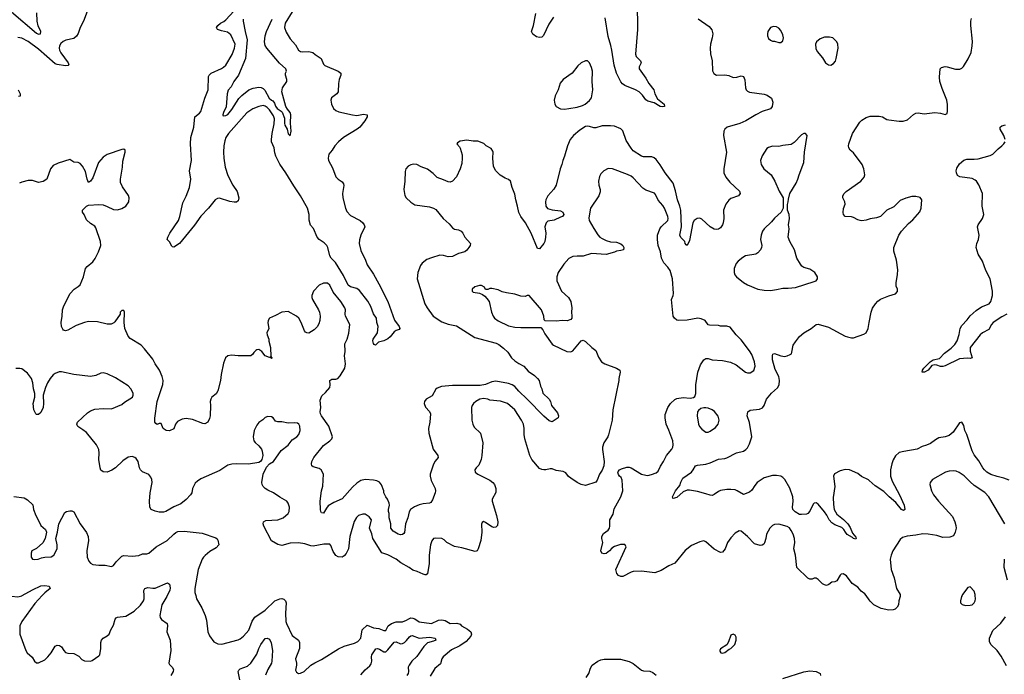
# Model space of a CAD drawing. Header units: inches. Extents: x 1694797 to 1849917, y 907313 to 1017959.
# Tile 148 of 256: x 1761828 to 1771300, y 919242 to 925545. Entities that reach past the tile are written whole.
import ezdxf

# ---------------------------------------------------------------- set-up
doc = ezdxf.new("R2010")
doc.units = ezdxf.units.IN
doc.header["$MEASUREMENT"] = 0
for name, color, linetype in [('B7961', 7, 'Continuous'), ('B7962', 7, 'Continuous'), ('B7971', 7, 'Continuous'), ('B7972', 7, 'Continuous')]:
    doc.layers.add(name, color=color, linetype=linetype)

msp = doc.modelspace()

# ---------------------------------------------------------------- linework, layer by layer
at = {"layer": 'B7961', "color": 5}
for points, elevation in [([(1761720.5, 920000), (1761750, 919993.8), (1761810, 919989.4), (1761850, 919998.5), (1761852.6, 920000)], 820), ([(1762043.9, 920000), (1761974.8, 919925.2), (1761848.9, 919750), (1761830.3, 919710), (1761830.4, 919630), (1761887.3, 919470), (1761901, 919450), (1761947.5, 919407.5), (1761971.3, 919370), (1761990, 919351.3), (1762010, 919351.3), (1762070, 919382.8), (1762099.3, 919410), (1762132.3, 919450), (1762170, 919514.8), (1762190, 919524), (1762210, 919520.7), (1762230, 919506.8), (1762251.9, 919471.9), (1762270, 919453.4), (1762290, 919446.7), (1762350, 919442.8), (1762395.5, 919415.5), (1762426.4, 919386.4), (1762450, 919373), (1762510, 919370.4), (1762524.7, 919375.3), (1762590, 919419.1), (1762599.5, 919430), (1762609.6, 919490), (1762609.7, 919550), (1762614.7, 919570), (1762629.8, 919590.2), (1762670, 919611.5), (1762690, 919628.9), (1762703.7, 919670), (1762730, 919717), (1762746.7, 919773.3), (1762754.7, 919785.3), (1762768.4, 919791.6), (1762850, 919801.3), (1762930, 919851.5), (1762990.6, 919909.4), (1763018.9, 919950), (1763026.4, 919970), (1763024.9, 920000)], 820), ([(1763248, 920000), (1763243.2, 919990), (1763196.5, 919910), (1763176.9, 919810), (1763178.9, 919790), (1763191.2, 919771.2), (1763246.4, 919730), (1763250.2, 919710), (1763242.7, 919650), (1763275, 919570), (1763282.3, 919470), (1763263.8, 919350), (1763270, 919336), (1763296, 919310), (1763306.8, 919290), (1763302.8, 919270), (1763282.8, 919230)], 820), ([(1763521.3, 920000), (1763528.5, 919970), (1763581.4, 919881.4), (1763613.1, 919810), (1763624.2, 919764.2), (1763638, 919650), (1763652.8, 919612.8), (1763694.4, 919554.4), (1763734.6, 919534.6), (1763773.7, 919533.7), (1763930, 919574.4), (1763950, 919584.4), (1763980.7, 919610), (1764032, 919668), (1764065.2, 919754.8), (1764090, 919791.6), (1764190, 919858.3), (1764282.7, 919950), (1764330, 919970.3), (1764350, 919972), (1764370, 919966), (1764386, 919950), (1764392.9, 919930), (1764384, 919830), (1764388.7, 919750), (1764394.9, 919730), (1764450, 919614.8), (1764511, 919570), (1764521, 919550), (1764519.1, 919490), (1764481, 919390), (1764491, 919350), (1764491.3, 919330), (1764482, 919282), (1764490, 919262), (1764510, 919251), (1764530, 919254), (1764564, 919270), (1764628.5, 919331.5), (1764665.9, 919354.1), (1764730, 919383.7), (1764893.9, 919486.1), (1764950, 919513.4), (1765050, 919543.1), (1765081.2, 919558.8), (1765110, 919590.5), (1765123.5, 919670), (1765170, 919714.9), (1765230, 919691.3), (1765283.9, 919683.9), (1765330, 919664.9), (1765350, 919663.7), (1765374.2, 919710), (1765403.5, 919730), (1765450, 919746.6), (1765510, 919746.7), (1765550, 919762), (1765570, 919777.4), (1765590, 919785.3), (1765610, 919783.9), (1765630, 919775.1), (1765670, 919747.8), (1765790, 919731.4), (1765857.1, 919762.9), (1765890, 919768.2), (1765921.8, 919761.8), (1765970, 919733), (1766034.4, 919734.4), (1766064.8, 919724.8), (1766079.3, 919710), (1766136.7, 919676.7), (1766167.2, 919650), (1766174.3, 919630), (1766169, 919610), (1766122.5, 919557.5), (1766063.5, 919516.5), (1765981.8, 919478.2), (1765900.3, 919410), (1765889, 919390), (1765875.6, 919344.4), (1765820.7, 919299.3), (1765776.4, 919223.6)], 840), ([(1770000, 919960.1), (1769970.4, 920000)], 840), ([(1763946.3, 919190), (1763930.7, 919269.3), (1763937, 919283), (1763950, 919296.1), (1764020, 919320), (1764050, 919349.1), (1764110, 919437), (1764127.6, 919490), (1764147.9, 919530), (1764190, 919586), (1764210, 919589), (1764230, 919579.5), (1764246.4, 919546.4), (1764261.3, 919470), (1764255, 919370), (1764249.6, 919350), (1764215.1, 919290), (1764193.3, 919233.3)], 820), ([(1765110, 919237.4), (1765150, 919285.2), (1765195.9, 919324.1), (1765210, 919343.8), (1765216.5, 919370), (1765211.6, 919410), (1765215.5, 919430), (1765253.9, 919486.1), (1765270, 919490.3), (1765290, 919483.5), (1765330, 919458.8), (1765350, 919459.7), (1765370, 919477.8), (1765430, 919552.8), (1765450, 919553.8), (1765490, 919534.4), (1765510, 919539), (1765530, 919549.5), (1765550, 919567.9), (1765576.5, 919603.5), (1765590, 919612.9), (1765604.2, 919615.8), (1765670, 919591.8), (1765770, 919599.8), (1765824.9, 919590), (1765832.4, 919570), (1765810, 919559.8), (1765750, 919544.5), (1765715, 919510), (1765647, 919413), (1765601.1, 919370), (1765573.4, 919330), (1765565.5, 919310), (1765568.4, 919270), (1765565.3, 919250), (1765553.4, 919230)], 820), ([(1767277.3, 919210), (1767303.7, 919250), (1767318, 919302), (1767336.5, 919330), (1767390, 919369.3), (1767417.8, 919382.2), (1767450, 919389.4), (1767607.5, 919387.5), (1767690, 919365), (1767730, 919347.2), (1767810, 919282.4), (1767830, 919276.4), (1767890, 919272.4), (1767919.2, 919259.2), (1767950, 919234.8)], 840), ([(1769170, 919202), (1769370, 919264.7), (1769430, 919275.9), (1769491.3, 919270), (1769527.3, 919250), (1769530.4, 919230)], 840)]:
    msp.add_lwpolyline(points, dxfattribs=dict(at, elevation=elevation))
at = {"layer": 'B7961', "color": 5, "elevation": 860}
msp.add_lwpolyline([(1768690, 919628), (1768670, 919618), (1768646.4, 919553.6), (1768630, 919526), (1768570, 919486), (1768562, 919470), (1768563.6, 919463.6), (1768574, 919450), (1768590, 919444.7), (1768610, 919452), (1768654.6, 919485.4), (1768670, 919492), (1768708, 919530), (1768722, 919570), (1768720.4, 919600.4), (1768710, 919618)], close=True, dxfattribs=at)
at = {"layer": 'B7962', "color": 5}
for points, elevation in [([(1767767.3, 925710), (1767772.3, 925450), (1767753, 925213), (1767759.6, 925190), (1767801.3, 925150), (1767806.4, 925130), (1767785.7, 925090), (1767788.7, 925070), (1767850, 924983), (1767879.6, 924930), (1767928.5, 924870), (1767939.5, 924830), (1767962.6, 924782.6), (1768027.3, 924730), (1768030, 924709.2), (1768010, 924705.1), (1767990.4, 924709.6), (1767930, 924743.5), (1767870, 924759.8), (1767850, 924772.6), (1767818.4, 924818.4), (1767787.9, 924850), (1767750.7, 924870.7), (1767648.3, 924910), (1767625.9, 924925.9), (1767610, 924947.1), (1767567.7, 925030), (1767546.2, 925106.2), (1767524.8, 925250), (1767515.8, 925295.8), (1767490, 925381.6), (1767461.5, 925561.5)], 780), ([(1761750, 925621.1), (1761990, 925415.3), (1762010, 925406.5), (1762026.8, 925410), (1762030.2, 925430), (1762006.7, 925486.7), (1761996.3, 925530), (1761992.3, 925610)], 760), ([(1762485.2, 925650), (1762440.7, 925530), (1762409.1, 925470), (1762390, 925412.7), (1762375.3, 925384.7), (1762350, 925363), (1762273, 925347), (1762245.7, 925334.3), (1762224.1, 925315.9), (1762210, 925292.3), (1762206.5, 925270), (1762210.2, 925250), (1762224.2, 925224.2), (1762294, 925130), (1762300.7, 925110), (1762295.1, 925104.9), (1762270, 925100.5), (1762190, 925113.6), (1762170, 925121.2), (1762010, 925261.3), (1761910, 925336.2), (1761850, 925368.2), (1761810, 925372.4)], 780), ([(1764450, 925618.7), (1764381.8, 925510), (1764375.6, 925470), (1764390, 925424.9), (1764430, 925360.5), (1764482.4, 925302.4), (1764510.5, 925250), (1764530, 925238.9), (1764550, 925234.3), (1764610, 925238.3), (1764648.9, 925228.9), (1764669.2, 925209.2), (1764710, 925185.3), (1764726.7, 925170), (1764750, 925116.3), (1764762.5, 925102.5), (1764890.8, 925050), (1764916.3, 925030), (1764916.4, 925010), (1764901.3, 924970), (1764894, 924930), (1764893, 924850), (1764877.3, 924830), (1764828.9, 924791.1), (1764820.4, 924770), (1764826.7, 924730), (1764846, 924690), (1764870, 924670.4), (1764898.2, 924658.2), (1765030, 924628.7), (1765070, 924623.7), (1765136.1, 924636.1), (1765171, 924630), (1765170.7, 924610), (1765147.7, 924570), (1765100.7, 924510), (1765074.8, 924490), (1764942, 924410), (1764893.4, 924370), (1764858.8, 924330), (1764834.8, 924290), (1764802.8, 924250), (1764796.3, 924210), (1764799.1, 924190), (1764836.9, 924116.9), (1764870.2, 924030.2), (1764890.2, 924010.2), (1764930, 923982.4), (1764943.6, 923963.6), (1764947.2, 923947.2), (1764934.7, 923870), (1764936.2, 923830), (1764962.9, 923730), (1764976.6, 923696.6), (1765010, 923659.6), (1765103, 923610), (1765128, 923590), (1765143, 923570), (1765147.7, 923550), (1765108.2, 923470), (1765095.3, 923424.7), (1765093.4, 923390), (1765110, 923322.8), (1765153.8, 923230), (1765170, 923184.9), (1765230, 923094.9), (1765282.5, 923002.5), (1765369.1, 922830), (1765432.6, 922652.6), (1765479.3, 922590), (1765484, 922570), (1765477.3, 922562.7), (1765448.5, 922551.5), (1765430, 922538), (1765392, 922490), (1765370, 922471.5), (1765330, 922452.8), (1765279.5, 922440.5), (1765250, 922412.7), (1765237.2, 922417.2), (1765230, 922428), (1765226.6, 922453.4), (1765229.6, 922470), (1765271.3, 922530), (1765275.8, 922590), (1765265.1, 922630), (1765261.3, 922670), (1765230, 922713.3), (1765204.7, 922784.7), (1765175.9, 922835.9), (1765097.5, 922937.5), (1765070, 922958), (1765010, 922973), (1764988.1, 922990), (1764942.7, 923082.7), (1764866.3, 923206.3), (1764823.4, 923250), (1764810.3, 923270), (1764792.7, 923350), (1764782.8, 923370), (1764756, 923396), (1764709, 923428.9), (1764690.3, 923450), (1764654.2, 923534.2), (1764625.3, 923565.3), (1764613.1, 923613.1), (1764613.6, 923670), (1764595.4, 923730), (1764530, 923848.6), (1764464.2, 923944.2), (1764388.3, 924070), (1764330, 924152.2), (1764290.7, 924230.7), (1764282.1, 924262.1), (1764277.5, 924310), (1764250, 924369.4), (1764249, 924390), (1764257, 924450), (1764277.3, 924542.7), (1764278.2, 924590), (1764270, 924618), (1764230, 924677.9), (1764210, 924699.6), (1764190, 924711.6), (1764170, 924717.9), (1764130, 924709.8), (1764070, 924685), (1764013, 924647), (1763836.9, 924450), (1763811.3, 924410), (1763801, 924379.1), (1763791.8, 924330), (1763789.4, 924270), (1763791.8, 924210), (1763805.7, 924125.7), (1763830, 924044.4), (1763879.6, 923950), (1763920.3, 923890), (1763934.9, 923830), (1763930, 923802), (1763913, 923787), (1763890, 923786.6), (1763850, 923793.6), (1763750, 923825.4), (1763730, 923823.5), (1763708.7, 923810), (1763643.6, 923730), (1763570, 923652.6), (1763510, 923567.2), (1763364.6, 923390), (1763310, 923354), (1763297.5, 923357.5), (1763290, 923364), (1763270, 923406.6), (1763247.5, 923427.5), (1763251.6, 923450), (1763271.5, 923490), (1763354.2, 923610), (1763369.8, 923650.2), (1763397.7, 923782.3), (1763430, 923844.9), (1763461.8, 923930), (1763473.8, 924010), (1763462.7, 924090), (1763481.2, 924190), (1763470.9, 924350), (1763473.1, 924410), (1763502, 924510), (1763511.2, 924608.8), (1763556.6, 924643.4), (1763570, 924662), (1763610.6, 924789.4), (1763642.4, 924870), (1763643.4, 924996.6), (1763649.2, 925010.8), (1763671.2, 925028.8), (1763770, 925074.4), (1763790, 925086.7), (1763810, 925107.4), (1763872.7, 925210), (1763894.8, 925270), (1763899.8, 925310), (1763860, 925400), (1763825.9, 925425.9), (1763770, 925436.1), (1763729.6, 925450), (1763720.3, 925470), (1763735.4, 925490), (1763759.9, 925510), (1763792.4, 925527.6), (1763810, 925543), (1763926.2, 925670)], 780), ([(1766964.3, 925570), (1766918.2, 925501.8), (1766866.4, 925393.6), (1766857.2, 925382.8), (1766850, 925377), (1766830, 925373.2), (1766800.6, 925380.6), (1766764.9, 925404.9), (1766750.6, 925430), (1766770.5, 925490), (1766794.8, 925605.2)], 780), ([(1768353.4, 925553.4), (1768459.9, 925479.9), (1768486.2, 925446.2), (1768497.1, 925410), (1768490.4, 925370), (1768472, 925310), (1768470.3, 925270), (1768474.9, 925214.9), (1768488.7, 925150), (1768492.8, 925052.8), (1768506.2, 925026.2), (1768530, 925010.7), (1768610, 925014.4), (1768650, 925006), (1768690, 924988.5), (1768728, 924990), (1768770, 925004.9), (1768790, 924997.3), (1768804.9, 924964.9), (1768810.4, 924890), (1768817.1, 924870), (1768830, 924855.5), (1768848.1, 924848.1), (1768989.2, 924829.2), (1769018.2, 924818.2), (1769060.7, 924790), (1769073, 924750), (1769068, 924710), (1769050, 924687), (1768970, 924660.5), (1768910, 924629.7), (1768813.7, 924570), (1768755.5, 924544.5), (1768634, 924510), (1768610.4, 924490), (1768600.4, 924470), (1768598.4, 924430), (1768628.5, 924270), (1768600.3, 924110), (1768600.9, 924070), (1768621.7, 924030), (1768660.7, 923980.7), (1768752.5, 923892.5), (1768758.4, 923870), (1768744, 923850), (1768670, 923822.4), (1768650, 923806.2), (1768620.2, 923770), (1768599.2, 923710), (1768602.3, 923630), (1768596.9, 923590), (1768590, 923569.5), (1768570, 923539.6), (1768550, 923527.8), (1768530, 923524.7), (1768510, 923528.2), (1768470, 923550.8), (1768390, 923624.7), (1768370, 923632.7), (1768343.7, 923630), (1768316.9, 923610), (1768304.8, 923590), (1768270, 923419), (1768250.4, 923370), (1768238, 923378), (1768230, 923388.7), (1768227.8, 923410), (1768187.9, 923447.9), (1768179.3, 923470), (1768196, 923550), (1768188.4, 923710), (1768179, 923750), (1768155.2, 923810), (1768136.5, 923896.5), (1768114.4, 923970), (1768036.6, 924070), (1767990, 924147.1), (1767950, 924199.6), (1767930, 924216.2), (1767910, 924224.5), (1767830, 924224.5), (1767810, 924231.6), (1767730, 924283.6), (1767710, 924307), (1767662.6, 924382.6), (1767630, 924475.1), (1767610, 924495.1), (1767550, 924519.7), (1767510, 924524), (1767430, 924521.7), (1767370, 924504), (1767350, 924503.5), (1767310, 924517.6), (1767290, 924520.7), (1767270, 924516.2), (1767217.4, 924482.6), (1767154, 924430), (1767123.7, 924390), (1767096.4, 924330), (1767070.5, 924230), (1767053.4, 924190), (1767044.4, 924150), (1767026.3, 924110), (1766990.4, 923950), (1766967, 923913), (1766910, 923849.6), (1766888.1, 923810), (1766885.5, 923790), (1766889, 923750), (1766906.6, 923726.6), (1766950, 923713.6), (1767030, 923704.2), (1767052.4, 923690), (1767063, 923670), (1767051.3, 923650), (1767030, 923644.2), (1766970, 923614.6), (1766910, 923606.3), (1766892.9, 923590), (1766880.2, 923550), (1766888.4, 923490), (1766887.1, 923450), (1766879.6, 923410), (1766870, 923389.6), (1766830, 923337.2), (1766810, 923341.2), (1766749.9, 923489.9), (1766693.7, 923590), (1766649.3, 923649.3), (1766628.2, 923688.2), (1766618, 923750), (1766599.4, 923810), (1766590, 923865.2), (1766564.4, 923930), (1766550, 923989.2), (1766530, 924006), (1766498.6, 924018.6), (1766450, 924049.2), (1766409.4, 924090), (1766384.5, 924130), (1766378.4, 924210), (1766382.7, 924270), (1766379.5, 924279.5), (1766363.7, 924303.7), (1766315.3, 924330), (1766292.1, 924352.1), (1766233.8, 924373.8), (1766190, 924374.5), (1766130, 924386), (1766064, 924376), (1766039.6, 924360.4), (1766032, 924350), (1766059.9, 924319.9), (1766066.6, 924306.6), (1766083.4, 924243.4), (1766086, 924210), (1766079.9, 924160.1), (1766064.9, 924110), (1766028.8, 924031.2), (1765990, 923989.4), (1765970, 923979.5), (1765950, 923982.9), (1765904.2, 924004.2), (1765844.2, 924024.2), (1765804.2, 924064.2), (1765750, 924105.1), (1765688.9, 924128.9), (1765650, 924149.6), (1765613.4, 924153.4), (1765590, 924148), (1765565.4, 924134.6), (1765544.2, 924110), (1765535.2, 924084.7), (1765531.5, 923991.5), (1765522, 923910), (1765532.5, 923852.5), (1765546.7, 923830), (1765590, 923788.5), (1765630, 923762.6), (1765770, 923743.1), (1765807.3, 923730), (1765830, 923715.8), (1765900.4, 923630), (1765959.3, 923579.3), (1765990, 923540.4), (1766010, 923527.6), (1766050, 923520.3), (1766074.4, 923510), (1766090.2, 923490.2), (1766110.2, 923450.2), (1766164.9, 923390), (1766160.5, 923370), (1766148.2, 923350), (1766130, 923326.6), (1766108.7, 923311.3), (1766050, 923294.3), (1765990, 923265.1), (1765950, 923262.4), (1765905.4, 923274.6), (1765870, 923276.4), (1765788.2, 923251.8), (1765744.8, 923235.2), (1765700.7, 923199.3), (1765682.5, 923177.5), (1765658, 923110), (1765650.3, 923050), (1765726.3, 922810), (1765746.3, 922770), (1765806.7, 922690), (1765890, 922635.6), (1765950, 922612.9), (1766030, 922597), (1766205.5, 922485.5), (1766410.1, 922430.1), (1766437, 922417), (1766483.6, 922383.6), (1766523, 922343), (1766559.6, 922290), (1766590, 922260.9), (1766630, 922233.1), (1766676.4, 922210), (1766720.4, 922160.4), (1766779.3, 922119.3), (1766810.5, 922090), (1766823.8, 922070), (1766836.7, 922016.7), (1766850.5, 921990), (1766862, 921950), (1766922, 921890), (1766933, 921870), (1766944.9, 921830), (1767001, 921761), (1767012.2, 921730), (1767006.7, 921710), (1766960.5, 921679.5), (1766950, 921674.3), (1766922.2, 921682.2), (1766868.7, 921728.7), (1766711.2, 921891.2), (1766628.6, 921968.6), (1766590, 922013.3), (1766566.4, 922030), (1766530, 922042.3), (1766410, 922064), (1766370, 922056.9), (1766307.5, 922032.5), (1766256.6, 922023.4), (1765990, 922023.1), (1765886.3, 922013.7), (1765842.5, 921997.5), (1765830, 921986), (1765797.4, 921922.6), (1765739.3, 921890), (1765722.4, 921870), (1765720.4, 921850), (1765732.9, 921812.9), (1765771.8, 921771.8), (1765779.3, 921750), (1765773.7, 921670), (1765760.4, 921610), (1765763.9, 921563.9), (1765804.4, 921410), (1765850.5, 921349.5), (1765852.7, 921330), (1765825.7, 921294.3), (1765810, 921264.5), (1765776.1, 921170), (1765776.1, 921150), (1765787.9, 921107.9), (1765824.9, 921030), (1765828.4, 921010), (1765824.6, 920990), (1765799.2, 920920.8), (1765782.9, 920897.1), (1765770, 920888.9), (1765710, 920883.7), (1765670, 920872.4), (1765624.7, 920855.3), (1765587.7, 920830), (1765573.4, 920806.6), (1765560.6, 920750), (1765540.2, 920690), (1765530, 920609), (1765523.1, 920596.9), (1765510, 920587), (1765490, 920586), (1765470, 920591.5), (1765420.8, 920620.8), (1765396.8, 920650), (1765398.8, 920690), (1765382.3, 920750), (1765381, 920790), (1765375.1, 920810), (1765374.5, 920830), (1765386.6, 920870), (1765383.5, 920890), (1765367.1, 920930), (1765349.8, 920950), (1765329.6, 920990), (1765329.5, 921010), (1765310, 921066), (1765290, 921092), (1765263.9, 921103.9), (1765230, 921111.3), (1765150, 921116.9), (1765110, 921109.6), (1765070, 921081.3), (1765030, 921044), (1764930, 920933.3), (1764850, 920896.2), (1764796.7, 920863.3), (1764778, 920842), (1764750, 920794), (1764730, 920797.2), (1764725.4, 920810), (1764721.1, 920830), (1764719.8, 920910), (1764729.9, 921010.1), (1764745.3, 921054.7), (1764751.6, 921170), (1764729.3, 921210), (1764710, 921224.5), (1764650, 921240.7), (1764638, 921250), (1764635.6, 921270), (1764639.7, 921290), (1764658.7, 921330), (1764750, 921444.2), (1764810, 921489), (1764829.7, 921510), (1764836.5, 921530), (1764802.3, 921630), (1764731.3, 921730), (1764722.6, 921750), (1764719.9, 921770), (1764725.8, 921810), (1764718.8, 921881.2), (1764736.1, 921923.9), (1764770, 921954), (1764810, 922003.8), (1764813.8, 922030), (1764811.6, 922070), (1764830, 922085.3), (1764870, 922084.5), (1764890, 922091.3), (1764910, 922115.8), (1764955.9, 922190), (1764963.4, 922230), (1764953.9, 922310), (1764958.7, 922350), (1764956, 922424), (1764976.9, 922470), (1764993.8, 922526.2), (1765004.8, 922610), (1764962.2, 922690), (1764958, 922710), (1764961.8, 922750), (1764955.2, 922770), (1764916.1, 922830), (1764842.5, 922922.5), (1764810, 922989.6), (1764790, 923008.2), (1764750, 923006.6), (1764710, 922989.6), (1764654.9, 922930), (1764637.4, 922890), (1764637, 922870), (1764643.7, 922850), (1764703.7, 922750), (1764711.8, 922730), (1764718.7, 922690), (1764716.4, 922650), (1764704.7, 922615.3), (1764690, 922589.2), (1764660.9, 922559.1), (1764610, 922526), (1764590, 922529.2), (1764577.5, 922537.5), (1764567.8, 922547.8), (1764536.3, 922630), (1764513.6, 922670), (1764491.8, 922690), (1764410, 922736.3), (1764350, 922729.7), (1764290, 922695.8), (1764230, 922671.2), (1764217, 922650), (1764215.3, 922624.7), (1764223.2, 922570), (1764206.9, 922530), (1764207.9, 922510), (1764225.3, 922470), (1764223.1, 922450), (1764240.3, 922390), (1764243.5, 922303.5), (1764254, 922290), (1764252.8, 922287.2), (1764250, 922284), (1764234.6, 922294.6), (1764230, 922292.7), (1764188.5, 922308.5), (1764157.6, 922350), (1764130, 922368), (1764110, 922367.3), (1764099.9, 922360.1), (1764079.2, 922340.8), (1764070, 922325.2), (1764050, 922309.5), (1763930, 922309.4), (1763864.9, 922315.1), (1763830, 922309), (1763807.3, 922290), (1763790, 922238), (1763766.4, 922130), (1763758.4, 922070), (1763733.4, 921970), (1763718.4, 921941.6), (1763676, 921910), (1763665.5, 921890), (1763661.6, 921870), (1763664.4, 921830), (1763660.4, 921730), (1763655.1, 921704.9), (1763636.3, 921670), (1763610, 921654.5), (1763590, 921656.2), (1763490, 921694.5), (1763430, 921703.7), (1763390, 921699.3), (1763344.9, 921675.1), (1763327.7, 921650), (1763310, 921605.2), (1763270, 921586.6), (1763238, 921590), (1763208.7, 921610), (1763190, 921658), (1763170, 921658), (1763150, 921648.7), (1763136.4, 921656.4), (1763129.2, 921669.2), (1763129.5, 921709.5), (1763151.1, 921870), (1763206.3, 922033.7), (1763208.9, 922070), (1763197.7, 922110), (1763171.6, 922170), (1763131.4, 922230), (1763110, 922276.2), (1763030, 922375.1), (1762996, 922410), (1762890, 922474.5), (1762870, 922499.3), (1762840.7, 922570), (1762832, 922630), (1762835.3, 922730), (1762830, 922746), (1762810, 922746), (1762794, 922730), (1762794, 922710), (1762743.5, 922636.5), (1762734, 922626), (1762707.7, 922612.3), (1762670, 922611.8), (1762576.5, 922636.5), (1762490, 922637.8), (1762450, 922629.8), (1762370, 922600.8), (1762290, 922555.1), (1762270, 922549.6), (1762250, 922557), (1762243.9, 922563.9), (1762231.5, 922590), (1762226.3, 922630), (1762236.9, 922690), (1762239.7, 922750), (1762251.1, 922790), (1762312, 922910), (1762351.8, 922950), (1762390, 922974.4), (1762410, 922993.4), (1762441.6, 923070), (1762462, 923150), (1762476, 923170), (1762530, 923214.8), (1762553, 923247), (1762585.1, 923310), (1762607, 923370), (1762606.6, 923410), (1762560.7, 923540.7), (1762550, 923556.2), (1762510, 923582), (1762470, 923619.3), (1762448.3, 923668.3), (1762432.3, 923690), (1762432.7, 923710), (1762469.6, 923750.4), (1762490, 923758.8), (1762590, 923764.2), (1762630, 923761.7), (1762670, 923747.6), (1762730, 923717.2), (1762770, 923712.8), (1762810, 923726.4), (1762849.6, 923750), (1762877.4, 923790), (1762880.5, 923830), (1762873.6, 923853.6), (1762815.6, 923935.6), (1762797.6, 923977.6), (1762797.4, 924010), (1762815.8, 924124.2), (1762818.9, 924181.1), (1762842.7, 924270), (1762842, 924290), (1762830, 924299), (1762810, 924296), (1762670, 924246.6), (1762630, 924220.5), (1762587.2, 924170), (1762530, 924022), (1762510, 923989), (1762490, 923978), (1762477.2, 924010), (1762462.5, 924082.5), (1762433.2, 924133.2), (1762410, 924159.7), (1762390, 924171.3), (1762350, 924173.6), (1762310, 924197.6), (1762196.7, 924163.3), (1762150, 924140.7), (1762124.9, 924110), (1762090.6, 924010), (1762053.8, 923986.2), (1762010, 923978), (1761950, 923995.6), (1761910, 923996.9), (1761850, 923981.6), (1761827.7, 923970)], 820), ([(1763976.8, 925550), (1763976.5, 925530), (1763996.1, 925430), (1764017.8, 925350), (1763999.9, 925170), (1763931.7, 925010), (1763888.7, 924950), (1763860.8, 924899.2), (1763834.1, 924865.9), (1763825, 924830), (1763813.1, 924706.9), (1763787.3, 924650), (1763781.2, 924630), (1763783.2, 924623.2), (1763790, 924619), (1763810, 924622), (1763830, 924632.3), (1763870, 924681.6), (1763935.1, 924784.9), (1763965.1, 924814.9), (1764032.1, 924867.9), (1764074.2, 924885.8), (1764130, 924894.2), (1764150, 924892.2), (1764170, 924882.6), (1764186.4, 924866.4), (1764227.4, 924790), (1764250, 924768.4), (1764262.7, 924762.7), (1764280.5, 924740.5), (1764290, 924712), (1764304.1, 924690), (1764344, 924664), (1764353.2, 924653.2), (1764375.4, 924595.4), (1764375.1, 924550), (1764379.5, 924530), (1764401.2, 924490), (1764410, 924446), (1764430, 924428), (1764438.8, 924470), (1764433.7, 924550), (1764436.3, 924630), (1764430.7, 924650), (1764402.9, 924682.9), (1764388.7, 924708.7), (1764348.4, 924850), (1764357.1, 924890), (1764396.3, 924950), (1764398.8, 924970), (1764384.7, 925010), (1764386, 925030), (1764394.8, 925050), (1764387.7, 925070), (1764327, 925127), (1764206, 925270), (1764190, 925296.3), (1764183.7, 925330), (1764189.5, 925390), (1764201.7, 925430), (1764258.3, 925550)], 760), ([(1761814, 924870), (1761831.3, 924830), (1761831.6, 924808.4), (1761816.3, 924803.7)], 780), ([(1770000, 923623.2), (1769970, 923614), (1769930, 923609.7), (1769912.3, 923612.3), (1769890, 923617.6), (1769850, 923639.6), (1769830, 923645.6), (1769769, 923650), (1769752.7, 923670), (1769749.6, 923689.6), (1769753.4, 923726.6), (1769769.5, 923770), (1769766.6, 923790), (1769748.1, 923828.1), (1769747.8, 923850), (1769758, 923870), (1769778, 923890), (1769918.2, 923990), (1769951.8, 924028.2), (1769958, 924050), (1769949.1, 924110), (1769931.8, 924150), (1769850, 924264.4), (1769818, 924290), (1769803.1, 924310), (1769801, 924330), (1769805.1, 924350), (1769839.2, 924450), (1769910, 924557.8), (1769930, 924576.5), (1769970, 924601.7), (1770000, 924611.6)], 820), ([(1769970.4, 920000), (1769957.5, 920017.5), (1769924, 920044), (1769890, 920080.9), (1769837.2, 920117.2), (1769782.7, 920190), (1769750, 920209.4), (1769730, 920206), (1769722.3, 920197.7), (1769690, 920141.2), (1769670, 920133.2), (1769642, 920130), (1769612.7, 920107.3), (1769590, 920098.4), (1769570, 920102.9), (1769550, 920114.5), (1769510, 920154), (1769490, 920167), (1769470, 920167), (1769450, 920158.4), (1769430, 920157), (1769410, 920167.3), (1769302.7, 920270), (1769289.7, 920389.6), (1769276.3, 920450), (1769283.5, 920510), (1769280.9, 920550), (1769269.8, 920590), (1769250, 920627.8), (1769232, 920652), (1769210, 920666.6), (1769132.2, 920687.8), (1769090, 920685.6), (1769070, 920676.2), (1769043, 920650), (1769012.7, 920590), (1769006, 920550), (1768992.5, 920507.5), (1768985.2, 920494.8), (1768970, 920485.2), (1768950, 920480.9), (1768898, 920498), (1768830, 920569), (1768770, 920622), (1768750, 920624), (1768710, 920601.2), (1768670, 920557.2), (1768636.3, 920510), (1768616, 920450), (1768590, 920419), (1768570, 920414), (1768510, 920447.3), (1768430, 920519.3), (1768410, 920526), (1768370, 920518), (1768290, 920481.6), (1768230, 920434.3), (1768130, 920312.3), (1768072.5, 920287.5), (1767997.5, 920242.5), (1767939.3, 920220.7), (1767810, 920235.4), (1767730, 920231.3), (1767710, 920225.6), (1767630, 920184.5), (1767610, 920184.5), (1767590, 920192.7), (1767571.7, 920211.7), (1767562.9, 920250), (1767662.7, 920470), (1767650, 920492.3), (1767608.5, 920491.5), (1767550, 920472.7), (1767523.4, 920456.6), (1767502, 920430), (1767470, 920406.6), (1767450, 920401.2), (1767429, 920410), (1767419.3, 920430), (1767439, 920510), (1767429.3, 920549.3), (1767429.5, 920570.5), (1767443.3, 920596.7), (1767489, 920630), (1767501.2, 920650), (1767505.2, 920670), (1767504, 920730), (1767536.5, 920783.5), (1767545.6, 920834.4), (1767610, 920951.3), (1767629.3, 921010), (1767625.2, 921110), (1767615.5, 921135.5), (1767598, 921150), (1767590, 921166), (1767582, 921190), (1767584.7, 921195.3), (1767598, 921210), (1767618, 921222), (1767670, 921237.3), (1767690, 921237.3), (1767710, 921230.6), (1767810.3, 921170.3), (1767850, 921158.4), (1767870, 921156.4), (1767905.5, 921165.5), (1767950, 921182.6), (1767970, 921198), (1767992.2, 921247.8), (1768020.5, 921290), (1768049.6, 921350), (1768101.3, 921410), (1768111.8, 921430), (1768114.6, 921450), (1768110.8, 921490), (1768073.7, 921593.7), (1768048, 921650), (1768036.2, 921710), (1768037.3, 921742.7), (1768061.7, 921810), (1768089.8, 921850.2), (1768130, 921887), (1768150, 921898.7), (1768210, 921908.5), (1768278.6, 921901.4), (1768310, 921906.8), (1768322, 921918), (1768332.9, 921947.1), (1768332.3, 922030), (1768352.3, 922150), (1768377.5, 922222.5), (1768409.4, 922270.6), (1768430, 922282.8), (1768450, 922282), (1768490.4, 922270.4), (1768590, 922264.2), (1768666, 922246), (1768721.4, 922221.4), (1768810, 922150.7), (1768830, 922144.9), (1768854.8, 922145.2), (1768890, 922166), (1768902, 922210), (1768897.6, 922250), (1768870, 922321.2), (1768850, 922356), (1768770, 922461.2), (1768719, 922510), (1768663.1, 922583.1), (1768630, 922595.3), (1768570, 922594), (1768550, 922599), (1768463.1, 922603.1), (1768450, 922608), (1768422, 922650), (1768384.5, 922664.5), (1768351.4, 922671.4), (1768250, 922653), (1768170, 922649.6), (1768150, 922652.3), (1768126, 922670), (1768115.1, 922690), (1768099.3, 922850), (1768115.1, 922890), (1768117, 922910), (1768109.5, 923050), (1768085.2, 923130), (1768062.9, 923162.9), (1768025.1, 923205.1), (1768000.7, 923250), (1767991.6, 923310), (1767971.6, 923370), (1767963, 923430), (1767964.7, 923470), (1767986.6, 923530), (1767999.7, 923550), (1768061.6, 923610), (1768067.6, 923630), (1768064.2, 923650), (1768030, 923729.3), (1768014.7, 923754.7), (1767970, 923807.6), (1767943.1, 923863.1), (1767933.7, 923873.7), (1767850, 923904.8), (1767822.5, 923922.5), (1767730, 924022.6), (1767710, 924038.3), (1767675.7, 924055.7), (1767530, 924107.6), (1767490, 924111.8), (1767446.8, 924090), (1767418.8, 924061.2), (1767404.7, 924035.3), (1767396.3, 923990), (1767400.5, 923950), (1767413, 923910), (1767412.8, 923887.2), (1767399.1, 923850), (1767319.1, 923730), (1767304.5, 923635.5), (1767306.9, 923610), (1767350, 923535.3), (1767390, 923474.4), (1767410, 923452), (1767430, 923438), (1767470, 923420.3), (1767512.5, 923407.5), (1767570, 923402.8), (1767610, 923386), (1767631.3, 923370), (1767638, 923358), (1767641, 923350), (1767638, 923330), (1767610, 923321.2), (1767570, 923317.2), (1767550, 923306), (1767470, 923283.7), (1767330, 923292.3), (1767250, 923267), (1767190, 923269.5), (1767150, 923263.7), (1767110, 923245.2), (1767061.6, 923190), (1767008.4, 923110), (1766994.4, 923070), (1766994.4, 923030), (1767041, 922930), (1767106, 922870), (1767130.6, 922830.6), (1767138.8, 922770), (1767136, 922730), (1767141, 922690), (1767138, 922670), (1767130, 922658), (1767094.8, 922645.2), (1767050, 922649.2), (1766990, 922641.2), (1766884, 922644), (1766874.6, 922654.6), (1766869.3, 922690), (1766846.6, 922750), (1766730, 922889), (1766710, 922889), (1766690, 922879.3), (1766650, 922882), (1766590, 922902.4), (1766510, 922915.1), (1766470, 922925.1), (1766430, 922942.9), (1766370, 922956), (1766350, 922957.2), (1766330, 922946), (1766310, 922946), (1766299, 922970), (1766270, 922986), (1766250, 922986), (1766207.1, 922972.9), (1766182, 922950), (1766182, 922930), (1766190, 922922), (1766251.1, 922911.1), (1766279.6, 922899.6), (1766303.6, 922883.6), (1766322, 922862), (1766344, 922830), (1766366.7, 922730), (1766381.3, 922690), (1766394.9, 922670), (1766430, 922644.9), (1766530, 922598.5), (1766590, 922585.5), (1766650, 922581.1), (1766839.8, 922579.8), (1766859.3, 922559.3), (1766879.9, 922519.9), (1766950, 922421), (1766964.7, 922410), (1767090, 922350.5), (1767130, 922348), (1767150, 922357.3), (1767230, 922451.3), (1767250, 922458), (1767270, 922446), (1767331, 922390), (1767370, 922361), (1767396.8, 922296.8), (1767426, 922250), (1767458, 922230), (1767570, 922190.7), (1767601, 922170), (1767604, 922150), (1767590.5, 922090), (1767590.4, 922069.6), (1767532.7, 921790), (1767528, 921690), (1767493.2, 921546.8), (1767486.8, 921530), (1767448.6, 921471.4), (1767435.5, 921430), (1767433.7, 921406.3), (1767450.5, 921290), (1767446.4, 921250), (1767431.8, 921208.2), (1767406.4, 921170), (1767383, 921110), (1767370, 921092.7), (1767270, 921059), (1767230, 921068.7), (1767190, 921089.2), (1767130, 921129.3), (1767107.9, 921147.9), (1767080.9, 921180.9), (1767056.2, 921196.2), (1766990, 921203.5), (1766950, 921220.4), (1766930, 921221), (1766890.2, 921209.8), (1766870, 921209.7), (1766850, 921212.8), (1766830, 921223.5), (1766755.1, 921310), (1766735.1, 921350), (1766687.8, 921510), (1766680.5, 921550), (1766680.5, 921610), (1766675.1, 921650), (1766656.9, 921690), (1766589.6, 921790), (1766519.3, 921850), (1766452.1, 921872.1), (1766350, 921883), (1766330, 921891), (1766290, 921897.6), (1766254.8, 921890), (1766216.3, 921870), (1766192.7, 921850), (1766179.3, 921830), (1766174.4, 921810), (1766178.9, 921690), (1766187, 921650), (1766201.5, 921621.5), (1766262.5, 921562.5), (1766282, 921470), (1766274.9, 921350), (1766267.7, 921310), (1766244.5, 921255.5), (1766218, 921230), (1766206, 921210), (1766211, 921190), (1766236, 921170), (1766350.2, 921110.2), (1766380.5, 921090), (1766396.4, 921070), (1766408.2, 921030), (1766408.1, 920991.9), (1766373, 920930), (1766372.7, 920910), (1766414.9, 920770), (1766427.3, 920710), (1766423.5, 920676.5), (1766410, 920659), (1766390, 920657.2), (1766370, 920663.7), (1766310, 920705.2), (1766290, 920714), (1766276, 920704), (1766270.9, 920689.1), (1766274.9, 920610), (1766265.7, 920530), (1766239.1, 920450), (1766228, 920432), (1766210, 920425.1), (1766080.7, 920460.7), (1766010, 920474), (1765938, 920510), (1765910, 920537.2), (1765890, 920549.2), (1765830, 920553.2), (1765810, 920549), (1765792.7, 920527.3), (1765779.5, 920490), (1765767.4, 920390), (1765767.2, 920310), (1765750.5, 920210), (1765738.4, 920201.6), (1765730, 920199.5), (1765710, 920205.6), (1765652, 920232), (1765610, 920243.7), (1765575.6, 920270), (1765496, 920316), (1765450.5, 920350.5), (1765370, 920392.4), (1765313.3, 920413.3), (1765223.9, 920550), (1765214.2, 920594.2), (1765194.3, 920650), (1765210.9, 920730), (1765190, 920759.7), (1765150, 920784), (1765130, 920785.1), (1765087.3, 920772.7), (1765067.3, 920752.7), (1765045.1, 920714.9), (1765003.1, 920570), (1764990.3, 920450), (1764970, 920406.6), (1764950, 920382.7), (1764930, 920369.4), (1764892.5, 920372.5), (1764870, 920386), (1764844.6, 920424.6), (1764822.7, 920482.7), (1764810, 920494.7), (1764754.1, 920494.1), (1764650, 920476.2), (1764630, 920478.9), (1764570, 920499.8), (1764510, 920508.4), (1764430, 920505.1), (1764350, 920481.1), (1764310, 920491.2), (1764250, 920528), (1764177, 920670), (1764169.2, 920690), (1764174, 920710), (1764195.5, 920724.5), (1764310, 920730.4), (1764361.2, 920750), (1764410, 920790.8), (1764419.6, 920810), (1764423.6, 920850), (1764411.3, 920891.3), (1764397.2, 920910), (1764330, 920947), (1764270, 920989.6), (1764214.2, 921014.2), (1764189, 921030), (1764169.2, 921050), (1764159.3, 921070), (1764158.4, 921090), (1764169.7, 921170.3), (1764202.5, 921237.5), (1764232, 921268), (1764270, 921290.8), (1764344.1, 921395.9), (1764410, 921447.7), (1764450, 921500.7), (1764495.1, 921530), (1764511.8, 921550), (1764527.3, 921590), (1764523.7, 921630), (1764511.8, 921651.8), (1764498.9, 921658.9), (1764470, 921663.7), (1764410, 921659.5), (1764350, 921671.8), (1764310, 921672), (1764290, 921679.5), (1764265.1, 921710), (1764250, 921720.5), (1764215.3, 921724.7), (1764190, 921716), (1764167.7, 921692.2), (1764130, 921667.3), (1764110, 921642), (1764084.2, 921590), (1764074.7, 921530), (1764080.9, 921490), (1764093, 921473), (1764130, 921442), (1764153.4, 921410), (1764160.7, 921390), (1764166.8, 921350), (1764158, 921310), (1764144.7, 921290), (1764130, 921281.2), (1764030, 921266.3), (1763912.2, 921267.8), (1763870, 921265.1), (1763830, 921254.7), (1763754.7, 921205.3), (1763570, 921123.7), (1763537.3, 921102.7), (1763517.3, 921082.7), (1763501.7, 921058.3), (1763490.4, 921029.6), (1763482.4, 920990), (1763472.4, 920970), (1763430, 920925.1), (1763376.7, 920883.3), (1763310, 920854.5), (1763234.8, 920810), (1763210, 920802.4), (1763170, 920803), (1763131.5, 920811.5), (1763093.2, 920830), (1763080.9, 920850), (1763075.1, 920910), (1763082.4, 920990), (1763101.6, 921090), (1763098.3, 921118.3), (1763090, 921139), (1763070, 921165.2), (1763010, 921193.2), (1762989.2, 921210), (1762979.3, 921230), (1762969.2, 921290), (1762950, 921319), (1762935.3, 921330), (1762910, 921339.3), (1762870, 921332), (1762820.9, 921299.1), (1762750.4, 921229.6), (1762713.2, 921206.8), (1762670, 921189.4), (1762630, 921193.2), (1762610, 921209.2), (1762600.9, 921230), (1762589.6, 921309.6), (1762591.8, 921370), (1762587.7, 921407.7), (1762567.3, 921450), (1762470, 921569.2), (1762436.6, 921596.6), (1762387.2, 921627.2), (1762380.2, 921640.2), (1762377.2, 921650), (1762385.2, 921670), (1762480.1, 921759.9), (1762510, 921778.8), (1762550, 921794), (1762630, 921802), (1762710, 921799.3), (1762810, 921840.5), (1762836.1, 921863.9), (1762912.7, 921910), (1762919.3, 921930), (1762919.3, 921950), (1762898, 921990), (1762870, 922018.4), (1762750, 922095.1), (1762670, 922136), (1762630, 922145.2), (1762610, 922141.2), (1762560.5, 922119.5), (1762510, 922109.4), (1762347.9, 922127.9), (1762230, 922154), (1762206.4, 922153.6), (1762170, 922139.3), (1762150, 922125.2), (1762120.7, 922090), (1762094.8, 922050), (1762075.2, 922004.8), (1762054.8, 921930), (1762057.3, 921850), (1762054, 921810), (1762030, 921762), (1762010, 921744), (1761990, 921744), (1761982, 921750), (1761962.7, 921790), (1761958, 921850), (1761972.7, 921910), (1761972.9, 921947.1), (1761962, 921990), (1761954.5, 922050), (1761940.7, 922090), (1761901.5, 922141.4), (1761850, 922182), (1761830, 922187.3), (1761790, 922185.6)], 840), ([(1770000, 921108), (1769993.6, 921113.6), (1769927.2, 921147.2), (1769890, 921175.6), (1769810.9, 921210.9), (1769770, 921215.1), (1769719.3, 921200.7), (1769666.7, 921173.3), (1769655.8, 921150), (1769669.1, 921050), (1769654.2, 920945.8), (1769655.6, 920875.6), (1769663.2, 920830), (1769690, 920785.2), (1769752.6, 920732.6), (1769793.7, 920690), (1769815.9, 920655.9), (1769840.8, 920600.8), (1769870, 920564), (1769875.6, 920550), (1769870, 920543), (1769850, 920549.9), (1769840.8, 920560.8), (1769788.9, 920588.9), (1769771.4, 920610), (1769757.4, 920637.4), (1769737, 920657.1), (1769670, 920681.9), (1769641.2, 920701.2), (1769615.5, 920730), (1769593.4, 920773.4), (1769570, 920806.3), (1769510, 920881.3), (1769490, 920894.5), (1769470, 920889.5), (1769461.1, 920878.9), (1769427.6, 920812.4), (1769410, 920789.2), (1769396.7, 920783.3), (1769350, 920779.6), (1769330, 920782.4), (1769286.4, 920806.4), (1769266, 920830), (1769263.5, 920850), (1769268.2, 920910), (1769264.5, 920950), (1769235.4, 921035.4), (1769190, 921119.1), (1769170, 921138.5), (1769150, 921148.7), (1769110, 921155.8), (1769070, 921155.3), (1768990, 921134.5), (1768923.6, 921090), (1768898.4, 921061.6), (1768870, 921015.1), (1768850, 920994.7), (1768790, 920973.2), (1768729.8, 921009.7), (1768710, 921016.9), (1768670, 921021.3), (1768630, 921021.6), (1768570, 921011.3), (1768550, 921003.5), (1768510, 920973), (1768490, 920964.4), (1768470, 920965.7), (1768430, 920981.3), (1768350, 921000.9), (1768270, 921016.2), (1768250, 921016.2), (1768210, 920998), (1768150, 920945.3), (1768115.3, 920935.3), (1768110, 920938), (1768107.8, 920950), (1768138, 921010), (1768178.5, 921061.5), (1768186.7, 921093.3), (1768208.1, 921131.9), (1768289.6, 921190), (1768307.6, 921210), (1768329.7, 921250.3), (1768350, 921256.5), (1768430, 921264.7), (1768470, 921277.4), (1768550, 921314.6), (1768610, 921319.2), (1768630, 921325.1), (1768724.3, 921375.7), (1768791.5, 921390), (1768814.3, 921405.7), (1768830, 921423.7), (1768850, 921460.5), (1768869.8, 921530), (1768848, 921668), (1768827.8, 921730), (1768831.3, 921768.7), (1768854.7, 921785.3), (1768946.2, 921793.8), (1768972.9, 921807.1), (1768989.7, 921830), (1769013.3, 921890), (1769027.8, 921910), (1769060.5, 921950), (1769119.3, 922000.7), (1769135.5, 922030), (1769138.3, 922070), (1769129.9, 922110), (1769096.9, 922176.9), (1769070.9, 922269.1), (1769068.6, 922311.4), (1769074.2, 922325.8), (1769090, 922330.3), (1769150, 922309.1), (1769190, 922303.6), (1769212.5, 922307.5), (1769240.3, 922319.7), (1769251.7, 922328.3), (1769257.4, 922342.6), (1769269.8, 922410), (1769290, 922443.7), (1769330, 922493.4), (1769369.8, 922530.2), (1769442.9, 922570), (1769490, 922608.5), (1769510, 922613.7), (1769610, 922583.7), (1769770, 922497.1), (1769790, 922490.4), (1769830, 922481.6), (1769850, 922483), (1769950, 922515.5), (1769970, 922530.8), (1769989.6, 922570), (1770000, 922628)], 820), ([(1761770, 920953.4), (1761870, 920941.6), (1761901.7, 920921.7), (1761955.1, 920875.1), (1761961.6, 920830), (1761982, 920770), (1762016.3, 920710), (1762030, 920676), (1762074.9, 920634.9), (1762087.3, 920610), (1762074, 920550), (1762050.4, 920509.6), (1761990, 920454), (1761944.7, 920430), (1761938, 920410), (1761938, 920370), (1761950, 920352), (1761967.1, 920347.1), (1762006, 920350), (1762036.5, 920363.5), (1762069.3, 920370.7), (1762130, 920374), (1762157, 920390), (1762187.3, 920450), (1762189.5, 920490), (1762175.1, 920550), (1762192.3, 920610), (1762203.7, 920690), (1762260.7, 920799.3), (1762278, 920810), (1762310, 920817.3), (1762330, 920816.3), (1762350, 920806), (1762408.2, 920690), (1762470, 920606), (1762487.7, 920570), (1762490.4, 920530), (1762473, 920430), (1762475.5, 920370), (1762494, 920330), (1762510, 920310.8), (1762530, 920300.7), (1762590, 920293), (1762650, 920294), (1762710, 920281), (1762730, 920291.3), (1762755.5, 920324.5), (1762810, 920378.8), (1762830, 920386.8), (1762910, 920379.3), (1762973.1, 920386.9), (1763010, 920402.8), (1763050, 920400.7), (1763070, 920407.3), (1763141.2, 920470), (1763247.3, 920530), (1763310, 920592.4), (1763330, 920608.2), (1763350, 920616.4), (1763410, 920622), (1763582, 920602), (1763715.3, 920555.3), (1763727.3, 920547.3), (1763734.4, 920534.4), (1763744, 920490), (1763719.3, 920460.7), (1763656.9, 920423.1), (1763612.8, 920387.2), (1763595.5, 920370), (1763583.8, 920350), (1763546, 920250), (1763511.8, 920070), (1763514, 920030), (1763521.3, 920000)], 840), ([(1763024.9, 920000), (1763022.4, 920050), (1763033.2, 920070), (1763061.7, 920078.3), (1763110, 920070.2), (1763130, 920073.2), (1763250, 920123), (1763270.4, 920110), (1763275.5, 920075.5), (1763272.1, 920050), (1763248, 920000)], 820), ([(1761852.6, 920000), (1761950, 920056.6), (1762030, 920093.7), (1762070, 920096.5), (1762111.3, 920090), (1762121, 920070), (1762070, 920028.2), (1762043.9, 920000)], 820)]:
    msp.add_lwpolyline(points, dxfattribs=dict(at, elevation=elevation))
for points, elevation in [([(1769079.8, 925480.2), (1769050, 925468.7), (1769026, 925430), (1769021, 925410), (1769021, 925390), (1769030, 925364.7), (1769050, 925346), (1769070, 925338), (1769090, 925338), (1769130, 925326), (1769150, 925324.7), (1769170, 925342), (1769176, 925370), (1769170, 925398), (1769150, 925442), (1769130, 925464), (1769110, 925476)], 840), ([(1769617.5, 925377.5), (1769570, 925375.1), (1769530, 925360.9), (1769493.4, 925330), (1769484.9, 925310), (1769488.1, 925268.1), (1769499.9, 925239.9), (1769550, 925178.8), (1769580.7, 925130), (1769610, 925110.7), (1769630, 925107.3), (1769658, 925122), (1769674.8, 925145.2), (1769684, 925170), (1769702.9, 925270), (1769698.4, 925310), (1769689.3, 925330), (1769650, 925369.2)], 840), ([(1767270, 925149.6), (1767230, 925129.6), (1767198.4, 925101.6), (1767141.6, 925030), (1767054.9, 924970), (1767027.9, 924932.1), (1767007, 924870), (1766979.5, 924810), (1766970.4, 924770), (1766972.2, 924750), (1766976.4, 924730), (1766990, 924708), (1767030, 924686.7), (1767070, 924683.1), (1767110, 924688.7), (1767190, 924701.3), (1767243, 924717), (1767268.1, 924731.9), (1767310, 924768), (1767328.2, 924791.8), (1767341, 924870), (1767334.8, 924950), (1767338.8, 925050), (1767330, 925083.7), (1767310, 925129.4), (1767290, 925147.3)], 820), ([(1769370, 924448.7), (1769350, 924437.2), (1769278.9, 924361.1), (1769250, 924342.9), (1769170, 924333.3), (1769130, 924323.6), (1769070, 924327.3), (1769030, 924315.1), (1769016.7, 924303.3), (1768970, 924233.2), (1768956, 924190), (1768959.5, 924150), (1768988, 924110), (1769058, 924050), (1769093.4, 923990), (1769133.4, 923893.4), (1769172, 923830), (1769174, 923730), (1769152, 923690), (1769090, 923634), (1769061.1, 923598.9), (1768988.6, 923531.4), (1768973.4, 923510), (1768960.7, 923470), (1768956, 923430), (1768966.8, 923370), (1768962.8, 923350), (1768954.8, 923330), (1768930, 923299), (1768910, 923286), (1768810.3, 923269.6), (1768783.6, 923256.4), (1768738.7, 923221.3), (1768722, 923198), (1768701.6, 923150), (1768700.5, 923110), (1768708.5, 923088.5), (1768722.8, 923070), (1768790, 923016), (1768830.6, 922990.6), (1768930, 922950.7), (1768990, 922940.5), (1769050, 922937.1), (1769110, 922948.2), (1769170, 922959.3), (1769221.5, 922958.5), (1769290, 922967.3), (1769470, 923022.8), (1769489.1, 923030.9), (1769502, 923050), (1769504, 923070), (1769477.2, 923110), (1769430, 923142.7), (1769370, 923159.3), (1769351.6, 923171.6), (1769338, 923190), (1769305.6, 923250), (1769282.9, 923330), (1769236, 923410), (1769220.9, 923450), (1769229.4, 923530), (1769224.5, 923570), (1769232, 923630), (1769229.3, 923669.3), (1769214, 923710), (1769214.6, 923765.4), (1769222, 923790), (1769223.1, 923816.9), (1769237.2, 923870), (1769296.2, 923970), (1769314, 924010), (1769325.1, 924050), (1769372, 924170), (1769377, 924270), (1769402, 924430), (1769388.4, 924448.4)], 840), ([(1768430, 921809.2), (1768410, 921809), (1768379.8, 921800.2), (1768356.8, 921783.2), (1768347.7, 921770), (1768344.4, 921730), (1768358, 921650), (1768368.6, 921628.6), (1768390, 921602.8), (1768430, 921574.8), (1768450, 921574.8), (1768470, 921584), (1768522, 921618), (1768547, 921650), (1768558, 921690), (1768546.8, 921726.8), (1768513.1, 921773.1), (1768488.7, 921790), (1768450, 921806)], 840)]:
    msp.add_lwpolyline(points, close=True, dxfattribs=dict(at, elevation=elevation))
at = {"layer": 'B7971', "color": 5}
for points, elevation in [([(1770297.3, 920000), (1770297.3, 919990), (1770284, 919950), (1770280.7, 919910), (1770270.8, 919890), (1770250.2, 919869.8), (1770230, 919863), (1770190, 919859.7), (1770115.9, 919875.9), (1770046, 919910), (1770010, 919946.6), (1770000, 919960.1)], 840), ([(1770893.1, 920000), (1770887.3, 919990), (1770877.3, 919950), (1770878.8, 919930), (1770893.4, 919913.4), (1770926.3, 919906.3), (1770970, 919907.6), (1770990, 919912.7), (1771010.8, 919929.2), (1771019.7, 919950), (1771022, 919970), (1771020.3, 920000)], 860), ([(1771322.4, 919322.4), (1771270, 919417.6), (1771230, 919472), (1771169.7, 919530), (1771157.2, 919557.2), (1771157.2, 919590), (1771190, 919662.8), (1771265.5, 919734.5), (1771310, 919794.2)], 840)]:
    msp.add_lwpolyline(points, dxfattribs=dict(at, elevation=elevation))
at = {"layer": 'B7972', "color": 5}
for points, elevation in [([(1770000, 924611.6), (1770010, 924614.9), (1770096.7, 924616.7), (1770128.8, 924608.8), (1770170, 924584.9), (1770190, 924579.1), (1770287.9, 924567.9), (1770327.9, 924567.9), (1770370, 924580.4), (1770427.7, 924632.3), (1770450, 924643.7), (1770470, 924647), (1770530, 924639.5), (1770630, 924650.5), (1770685.2, 924645.2), (1770730, 924631.3), (1770750, 924642), (1770754.5, 924665.5), (1770753.1, 924726.9), (1770746.3, 924770), (1770702.4, 924882.4), (1770681, 924950), (1770677.7, 924990), (1770683, 925070), (1770694.3, 925085.7), (1770730, 925092.4), (1770751, 925091), (1770830, 925067.9), (1770870.9, 925069.1), (1770890, 925077.6), (1770907.3, 925092.7), (1770951.9, 925168.1), (1770979.6, 925230), (1770991.5, 925291.5), (1770994.5, 925334.5), (1770977.6, 925490), (1770978.4, 925530), (1770984.4, 925555.6)], 820), ([(1771308.4, 924390), (1771295.1, 924430), (1771260.5, 924490), (1771260.9, 924510), (1771277.1, 924522.9), (1771310, 924532.9)], 780), ([(1771325.4, 922710), (1771274.6, 922685.4), (1771194, 922630), (1771176, 922610), (1771150, 922561.3), (1771091, 922529), (1771067.2, 922510), (1770973, 922390), (1770972.5, 922352.5), (1770990, 922288), (1770970, 922282), (1770945.2, 922285.2), (1770870, 922278), (1770730, 922211.5), (1770710, 922205.7), (1770685.4, 922205.4), (1770650, 922219.3), (1770630, 922222), (1770603.8, 922216.2), (1770566, 922170), (1770531.3, 922150), (1770509, 922150), (1770514, 922170), (1770526, 922190), (1770586.6, 922250), (1770614, 922270), (1770675.8, 922284.2), (1770725.7, 922334.3), (1770790, 922383.7), (1770823, 922417), (1770845.9, 922454.1), (1770866.2, 922513.8), (1770876.5, 922570), (1770890, 922600.9), (1770943.4, 922656.6), (1770970, 922692.4), (1771030, 922746), (1771080.9, 922779.1), (1771153, 922810), (1771170, 922830.7), (1771185.8, 922890), (1771184.8, 922930), (1771165.4, 923050), (1771121.9, 923130), (1771090, 923220.7), (1771047.6, 923287.6), (1771030.8, 923350), (1771034.2, 923390), (1771050.6, 923430), (1771057.7, 923470), (1771041, 923550), (1771049.8, 923570), (1771091.6, 923630), (1771104.4, 923670), (1771087, 923750), (1771088.7, 923870), (1771054.6, 923954.6), (1771031.1, 923990), (1771019.5, 923999.5), (1770990, 924015.3), (1770871.7, 924031.7), (1770850, 924045.3), (1770839.2, 924070), (1770837.8, 924090), (1770844.1, 924115.9), (1770870, 924157.6), (1770910, 924192.3), (1770938.5, 924201.5), (1771010, 924200.4), (1771050, 924204.8), (1771163.5, 924236.5), (1771189.3, 924250.7), (1771239.3, 924300.7), (1771277.6, 924330), (1771296.9, 924350), (1771308, 924370)], 780), ([(1770000, 922628), (1770018.3, 922730), (1770032.4, 922767.6), (1770060.7, 922810), (1770084.4, 922835.6), (1770107.6, 922852.4), (1770190, 922886), (1770254.2, 922905.8), (1770272.5, 922927.5), (1770272.3, 922950), (1770260.5, 922980.5), (1770258.4, 923010), (1770274, 923090), (1770275.3, 923135.3), (1770262.4, 923230), (1770235.9, 923315.9), (1770235.6, 923350), (1770285.6, 923470), (1770309.6, 923510), (1770377.3, 923582.8), (1770421.5, 923618.6), (1770486.1, 923693.9), (1770500.5, 923730), (1770505.1, 923810), (1770491.5, 923831.5), (1770450, 923843.8), (1770410, 923841.2), (1770352.9, 923827.1), (1770297.6, 923802.4), (1770235.8, 923744.2), (1770170.6, 923710), (1770109, 923651), (1770070, 923636.3), (1770010, 923626.3), (1770000, 923623.2)], 820), ([(1771346, 921110), (1771294.5, 921130), (1771230, 921145.9), (1771170, 921167.5), (1771130.8, 921190), (1771108.1, 921210), (1771092.3, 921230), (1771056.1, 921296.1), (1771010, 921356.2), (1770990, 921394.5), (1770939.7, 921550), (1770919.7, 921590), (1770910, 921638), (1770890, 921669), (1770870, 921664), (1770807, 921573), (1770770, 921542), (1770730, 921527.3), (1770670, 921517.6), (1770639.3, 921500.7), (1770590, 921462.9), (1770553, 921447), (1770510, 921435.6), (1770461, 921410), (1770332.1, 921387.9), (1770290, 921376.3), (1770253.6, 921346.4), (1770230, 921306), (1770216.9, 921270), (1770206.5, 921210), (1770205.2, 921150), (1770220.3, 921100.3), (1770293.1, 920970), (1770335.5, 920870), (1770342.8, 920830), (1770330, 920820.9), (1770310, 920827.8), (1770254.9, 920894.9), (1770190.8, 920950), (1770141, 921001), (1770057.9, 921057.9), (1770000, 921108)], 820), ([(1771305.1, 920690), (1771150, 920949.6), (1771112.4, 920992.4), (1771010, 921059.7), (1770970, 921094), (1770914.3, 921154.3), (1770865.8, 921185.8), (1770837.7, 921197.7), (1770810, 921202.2), (1770770, 921198.8), (1770732.7, 921187.3), (1770610, 921118.4), (1770588, 921090), (1770583.8, 921070), (1770598.4, 921010), (1770619.3, 920970), (1770666.4, 920910), (1770800.9, 920760.9), (1770824.2, 920710), (1770833.9, 920673.9), (1770836, 920650), (1770828.5, 920610), (1770810, 920576), (1770777.2, 920562.8), (1770710, 920561), (1770650, 920577.2), (1770568.9, 920591.1), (1770515.1, 920595), (1770450, 920581.8), (1770366.3, 920573.7), (1770321.3, 920558.7), (1770298.8, 920541.2), (1770228.6, 920431.4), (1770210.5, 920390), (1770202.4, 920350), (1770212.2, 920250), (1770241.3, 920170), (1770263, 920070), (1770297.3, 920010), (1770297.3, 920000)], 840), ([(1771331.5, 920150), (1771298.9, 920270), (1771302, 920350)], 840), ([(1771020.3, 920000), (1771019.7, 920010), (1771010, 920044), (1770970, 920086), (1770950, 920078), (1770898.8, 920010), (1770893.1, 920000)], 860)]:
    msp.add_lwpolyline(points, dxfattribs=dict(at, elevation=elevation))

doc.saveas('drawing.dxf')
